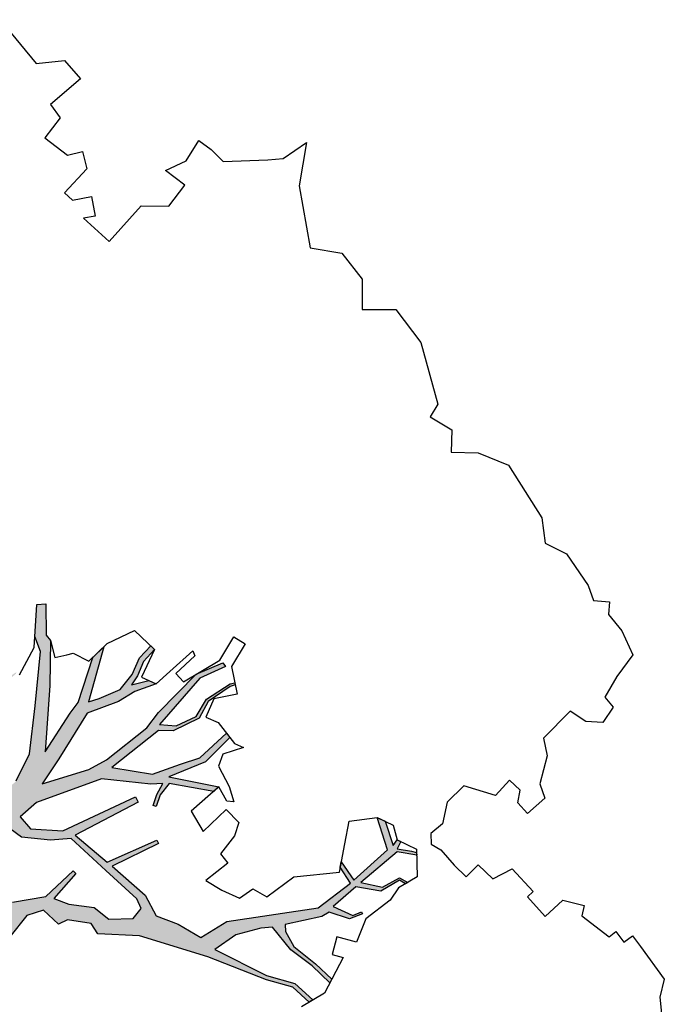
# Model space of a CAD drawing. Header units: feet. Extents: x 1377751 to 1381179, y 448542 to 452320.
# Tile 55 of 205: x 1377902.71 to 1377910.39, y 449349.91 to 449361.63. Entities that reach past the tile are written whole.
import ezdxf

# ---------------------------------------------------------------- set-up
doc = ezdxf.new("R2010")
doc.units = ezdxf.units.FT
doc.header["$MEASUREMENT"] = 0
doc.layers.add('MA- HONEY LOCUST TREE', color=3, linetype='Continuous')
doc.layers.add('VG_P_Cells', color=3, linetype='Continuous')

# ---------------------------------------------------------------- blocks, each defined once
blk = doc.blocks.new('HONEY LOCUST')
at = {"layer": 'MA- HONEY LOCUST TREE'}
h = blk.add_hatch(color=256, dxfattribs=at)
h.dxf.hatch_style = 1
edge = h.paths.add_edge_path()
edge.add_line((0.808, 3.545), (0.77, 4.061))
edge.add_line((0.77, 4.061), (0.631, 4.61))
edge.add_line((0.631, 4.61), (0.503, 4.803))
edge.add_line((0.503, 4.803), (0.211, 4.962))
edge.add_line((0.211, 4.962), (0.204, 5.527))
edge.add_line((0.204, 5.527), (0.218, 5.527))
edge.add_line((0.218, 5.527), (0.249, 5.007))
edge.add_line((0.249, 5.007), (0.532, 4.855))
edge.add_line((0.532, 4.855), (0.636, 4.891))
edge.add_line((0.636, 4.891), (0.506, 5.41))
edge.add_line((0.506, 5.41), (0.363, 5.578))
edge.add_line((0.363, 5.578), (0.276, 5.597))
edge.add_line((0.276, 5.597), (0.28, 5.616))
edge.add_line((0.28, 5.616), (0.384, 5.593))
edge.add_line((0.384, 5.593), (0.517, 5.447))
edge.add_line((0.517, 5.447), (0.532, 5.517))
edge.add_line((0.532, 5.517), (0.543, 5.505))
edge.add_line((0.543, 5.505), (0.536, 5.436))
edge.add_line((0.536, 5.436), (0.683, 4.912))
edge.add_line((0.683, 4.912), (0.75, 4.606))
edge.add_line((0.75, 4.606), (0.875, 4.15))
edge.add_line((0.875, 4.15), (0.944, 3.898))
edge.add_line((0.944, 3.898), (0.964, 3.65))
edge.add_line((0.964, 3.65), (1.207, 3.731))
edge.add_line((1.207, 3.731), (1.43, 4.117))
edge.add_line((1.43, 4.117), (1.447, 4.602))
edge.add_line((1.447, 4.602), (1.33, 4.944))
edge.add_line((1.33, 4.944), (0.975, 5.393))
edge.add_line((0.975, 5.393), (0.563, 5.896))
edge.add_line((0.563, 5.896), (0.388, 5.975))
edge.add_line((0.388, 5.975), (0.135, 6.261))
edge.add_line((0.135, 6.261), (0.205, 6.344))
edge.add_line((0.205, 6.344), (0.473, 6.081))
edge.add_line((0.473, 6.081), (0.555, 6.074))
edge.add_line((0.555, 6.074), (0.925, 5.689))
edge.add_line((0.925, 5.689), (1.444, 5.09))
edge.add_line((1.444, 5.09), (1.333, 5.627))
edge.add_line((1.333, 5.627), (1.309, 5.783))
edge.add_line((1.309, 5.783), (1.053, 6.285))
edge.add_line((1.053, 6.285), (1.056, 6.471))
edge.add_line((1.056, 6.471), (1.388, 5.878))
edge.add_line((1.388, 5.878), (1.451, 5.996))
edge.add_line((1.451, 5.996), (1.554, 6.247))
edge.add_line((1.554, 6.247), (1.528, 6.474))
edge.add_line((1.528, 6.474), (1.448, 6.678))
edge.add_line((1.448, 6.678), (1.444, 6.872))
edge.add_line((1.444, 6.872), (1.504, 6.873))
edge.add_line((1.504, 6.873), (1.514, 6.679))
edge.add_line((1.514, 6.679), (1.583, 6.507))
edge.add_line((1.583, 6.507), (1.609, 6.381))
edge.add_line((1.609, 6.381), (1.718, 6.564))
edge.add_line((1.718, 6.564), (1.807, 6.596))
edge.add_line((1.807, 6.596), (1.693, 6.355))
edge.add_line((1.693, 6.355), (1.637, 6.132))
edge.add_line((1.637, 6.132), (1.474, 5.77))
edge.add_line((1.474, 5.77), (1.618, 5.148))
edge.add_line((1.618, 5.148), (1.688, 4.796))
edge.add_line((1.688, 4.796), (1.963, 5.309))
edge.add_line((1.963, 5.309), (2.031, 5.541))
edge.add_line((2.031, 5.541), (2.098, 6.15))
edge.add_line((2.098, 6.15), (2.069, 6.377))
edge.add_line((2.069, 6.377), (2.064, 7.015))
edge.add_line((2.064, 7.015), (2.192, 7.338))
edge.add_line((2.192, 7.338), (2.246, 7.327))
edge.add_line((2.246, 7.327), (2.129, 7.014))
edge.add_line((2.129, 7.014), (2.178, 6.285))
edge.add_line((2.178, 6.285), (2.33, 6.414))
edge.add_line((2.33, 6.414), (2.419, 6.662))
edge.add_line((2.419, 6.662), (2.361, 6.894))
edge.add_line((2.361, 6.894), (2.43, 7.22))
edge.add_line((2.43, 7.22), (2.462, 7.268))
edge.add_line((2.462, 7.268), (2.482, 7.254))
edge.add_line((2.482, 7.254), (2.454, 7.198))
edge.add_line((2.454, 7.198), (2.394, 6.889))
edge.add_line((2.394, 6.889), (2.461, 6.671))
edge.add_line((2.461, 6.671), (2.347, 6.344))
edge.add_line((2.347, 6.344), (2.222, 6.225))
edge.add_line((2.222, 6.225), (2.138, 5.521))
edge.add_line((2.138, 5.521), (2.537, 5.805))
edge.add_line((2.537, 5.805), (2.688, 6.126))
edge.add_line((2.688, 6.126), (2.798, 6.345))
edge.add_line((2.798, 6.345), (2.813, 6.775))
edge.add_line((2.813, 6.775), (2.879, 6.767))
edge.add_line((2.879, 6.767), (2.878, 6.357))
edge.add_line((2.878, 6.357), (2.696, 5.923))
edge.add_line((2.696, 5.923), (3.204, 6.259))
edge.add_line((3.204, 6.259), (3.198, 6.178))
edge.add_line((3.198, 6.178), (2.755, 5.868))
edge.add_line((2.755, 5.868), (2.775, 5.698))
edge.add_line((2.775, 5.698), (2.841, 5.565))
edge.add_line((2.841, 5.565), (2.806, 5.548))
edge.add_line((2.806, 5.548), (2.745, 5.67))
edge.add_line((2.745, 5.67), (2.704, 5.816))
edge.add_line((2.704, 5.816), (2.606, 5.71))
edge.add_line((2.606, 5.71), (2.149, 5.338))
edge.add_line((2.149, 5.338), (1.801, 4.591))
edge.add_line((1.801, 4.591), (1.782, 4.331))
edge.add_line((1.782, 4.331), (1.97, 4.317))
edge.add_line((1.97, 4.317), (2.259, 4.577))
edge.add_line((2.259, 4.577), (2.583, 5.473))
edge.add_line((2.583, 5.473), (2.652, 5.453))
edge.add_line((2.652, 5.453), (2.399, 4.643))
edge.add_line((2.399, 4.643), (2.896, 4.684))
edge.add_line((2.896, 4.684), (3.131, 5.288))
edge.add_line((3.131, 5.288), (3.171, 5.272))
edge.add_line((3.171, 5.272), (2.972, 4.694))
edge.add_line((2.972, 4.694), (3.496, 4.727))
edge.add_line((3.496, 4.727), (3.759, 4.645))
edge.add_line((3.759, 4.645), (4.018, 4.76))
edge.add_line((4.018, 4.76), (4.318, 4.837))
edge.add_line((4.318, 4.837), (4.404, 5.193))
edge.add_line((4.404, 5.193), (5.057, 6.078))
edge.add_line((5.057, 6.078), (5.12, 6.556))
edge.add_line((5.12, 6.556), (4.901, 6.605))
edge.add_line((4.901, 6.605), (4.864, 6.659))
edge.add_line((4.864, 6.659), (5.124, 6.611))
edge.add_line((5.124, 6.611), (5.152, 7.15))
edge.add_line((5.152, 7.15), (4.792, 7.333))
edge.add_line((4.792, 7.333), (4.892, 7.369))
edge.add_line((4.892, 7.369), (5.163, 7.23))
edge.add_line((5.163, 7.23), (5.149, 7.312))
edge.add_line((5.149, 7.312), (5.194, 7.328))
edge.add_line((5.194, 7.328), (5.225, 7.239))
edge.add_line((5.225, 7.239), (5.367, 7.338))
edge.add_line((5.367, 7.338), (5.421, 7.37))
edge.add_line((5.421, 7.37), (5.443, 7.349))
edge.add_line((5.443, 7.349), (5.25, 7.212))
edge.add_line((5.25, 7.212), (5.203, 6.649))
edge.add_line((5.203, 6.649), (5.426, 6.792))
edge.add_line((5.426, 6.792), (5.487, 7.013))
edge.add_line((5.487, 7.013), (5.597, 7.044))
edge.add_line((5.597, 7.044), (5.589, 7.013))
edge.add_line((5.589, 7.013), (5.507, 6.993))
edge.add_line((5.507, 6.993), (5.443, 6.745))
edge.add_line((5.443, 6.745), (5.196, 6.57))
edge.add_line((5.196, 6.57), (5.17, 6.213))
edge.add_line((5.17, 6.213), (5.413, 6.301))
edge.add_line((5.413, 6.301), (5.456, 6.409))
edge.add_line((5.456, 6.409), (5.479, 6.399))
edge.add_line((5.479, 6.399), (5.412, 6.247))
edge.add_line((5.412, 6.247), (5.186, 6.132))
edge.add_line((5.186, 6.132), (5.16, 6.032))
edge.add_line((5.16, 6.032), (4.919, 5.656))
edge.add_line((4.919, 5.656), (4.981, 5.603))
edge.add_line((4.981, 5.603), (5.178, 5.547))
edge.add_line((5.178, 5.547), (5.506, 5.582))
edge.add_line((5.506, 5.582), (5.772, 5.59))
edge.add_line((5.772, 5.59), (5.787, 5.543))
edge.add_line((5.787, 5.543), (5.495, 5.538))
edge.add_line((5.495, 5.538), (5.18, 5.494))
edge.add_line((5.18, 5.494), (4.836, 5.53))
edge.add_line((4.836, 5.53), (4.744, 5.424))
edge.add_line((4.744, 5.424), (4.593, 5.156))
edge.add_line((4.593, 5.156), (4.536, 4.856))
edge.add_line((4.536, 4.856), (5.191, 5.074))
edge.add_line((5.191, 5.074), (5.497, 5.241))
edge.add_line((5.497, 5.241), (5.788, 5.257))
edge.add_line((5.788, 5.257), (5.775, 5.206))
edge.add_line((5.775, 5.206), (5.511, 5.194))
edge.add_line((5.511, 5.194), (5.229, 5.036))
edge.add_line((5.229, 5.036), (4.538, 4.735))
edge.add_line((4.538, 4.735), (3.788, 4.339))
edge.add_line((3.788, 4.339), (3.419, 4.003))
edge.add_line((3.419, 4.003), (3.277, 4.033))
edge.add_line((3.277, 4.033), (3.047, 3.865))
edge.add_line((3.047, 3.865), (3.007, 3.754))
edge.add_line((3.007, 3.754), (2.763, 3.745))
edge.add_line((2.763, 3.745), (2.67, 3.559))
edge.add_line((2.67, 3.559), (2.705, 3.237))
edge.add_line((2.705, 3.237), (2.637, 2.371))
edge.add_line((2.637, 2.371), (2.719, 2.08))
edge.add_line((2.719, 2.08), (2.903, 2.075))
edge.add_line((2.903, 2.075), (3.074, 2.281))
edge.add_line((3.074, 2.281), (3.124, 2.215))
edge.add_line((3.124, 2.215), (2.983, 2.017))
edge.add_line((2.983, 2.017), (3.304, 1.979))
edge.add_line((3.304, 1.979), (3.583, 2.044))
edge.add_line((3.583, 2.044), (3.823, 1.865))
edge.add_line((3.823, 1.865), (3.055, 1.838))
edge.add_line((3.055, 1.838), (2.796, 1.767))
edge.add_line((2.796, 1.767), (2.658, 1.514))
edge.add_line((2.658, 1.514), (2.497, 1.669))
edge.add_line((2.497, 1.669), (2.272, 1.612))
edge.add_line((2.272, 1.612), (2.231, 1.777))
edge.add_line((2.231, 1.777), (2.388, 2.217))
edge.add_line((2.388, 2.217), (2.465, 2.542))
edge.add_line((2.465, 2.542), (2.434, 3.251))
edge.add_line((2.434, 3.251), (2.142, 3.015))
edge.add_line((2.142, 3.015), (2.012, 3.03))
edge.add_line((2.012, 3.03), (2.026, 3.149))
edge.add_line((2.026, 3.149), (1.966, 3.186))
edge.add_line((1.966, 3.186), (2.435, 3.552))
edge.add_line((2.435, 3.552), (2.671, 3.879))
edge.add_line((2.671, 3.879), (2.684, 4.326))
edge.add_line((2.684, 4.326), (2.726, 4.325))
edge.add_line((2.726, 4.325), (2.752, 3.928))
edge.add_line((2.752, 3.928), (2.928, 4.007))
edge.add_line((2.928, 4.007), (3.168, 4.191))
edge.add_line((3.168, 4.191), (3.391, 4.219))
edge.add_line((3.391, 4.219), (3.59, 4.429))
edge.add_line((3.59, 4.429), (3.572, 4.58))
edge.add_line((3.572, 4.58), (3.455, 4.625))
edge.add_line((3.455, 4.625), (2.954, 4.603))
edge.add_line((2.954, 4.603), (2.395, 4.581))
edge.add_line((2.395, 4.581), (2.235, 4.393))
edge.add_line((2.235, 4.393), (1.964, 4.174))
edge.add_line((1.964, 4.174), (1.705, 4.134))
edge.add_line((1.705, 4.134), (1.698, 3.959))
edge.add_line((1.698, 3.959), (1.694, 3.869))
edge.add_line((1.694, 3.869), (1.641, 3.739))
edge.add_line((1.641, 3.739), (1.676, 3.606))
edge.add_line((1.676, 3.606), (1.871, 3.245))
edge.add_line((1.871, 3.245), (1.716, 3.341))
edge.add_line((1.716, 3.341), (1.44, 3.276))
edge.add_line((1.44, 3.276), (1.351, 3.355))
edge.add_line((1.351, 3.355), (1.292, 3.493))
edge.add_line((1.292, 3.493), (1.039, 3.459))
edge.add_line((1.039, 3.459), (0.808, 3.545))
for p, q in [((-1.543, 12.088, 17.496), (-1.485, 12.42, 17.496)), ((-1.485, 12.42, 17.496), (-1.181, 11.994, 17.496)), ((-1.661, 11.948, 17.496), (-1.543, 12.088, 17.496)), ((-1.181, 11.994, 17.496), (-0.566, 11.565, 17.496)), ((-2.024, 11.559, 17.496), (-1.661, 11.948, 17.496)), ((-0.566, 11.565, 17.496), (-0.254, 11.786, 17.496)), ((-0.254, 11.786, 17.496), (0.136, 11.739, 17.496)), ((0.136, 11.739, 17.496), (0.393, 11.483, 17.496)), ((0.393, 11.483, 17.496), (0.676, 11.766, 17.496)), ((0.676, 11.766, 17.496), (1.163, 11.698, 17.496)), ((1.163, 11.698, 17.496), (1.825, 11.321, 17.496)), ((-2.408, 11.531, 17.496), (-2.226, 11.559, 17.496)), ((-2.343, 11.251, 17.496), (-2.408, 11.531, 17.496)), ((-2.226, 11.559, 17.496), (-2.024, 11.559, 17.496)), ((2.575, 11.254, 17.496), (2.934, 11.404, 17.496)), ((2.934, 11.404, 17.496), (3.656, 11.241, 17.496)), ((-2.436, 10.996, 17.496), (-2.343, 11.251, 17.496)), ((1.825, 11.321, 17.496), (1.868, 11.151, 17.496)), ((2.342, 11.032, 17.496), (2.575, 11.254, 17.496)), ((1.868, 11.151, 17.496), (2.158, 11.225, 17.496)), ((2.158, 11.225, 17.496), (2.342, 11.032, 17.496)), ((3.656, 11.241, 17.496), (3.899, 11.056, 17.496)), ((3.899, 11.056, 17.496), (4.17, 11.146, 17.496)), ((4.17, 11.146, 17.496), (4.617, 11.062, 17.496)), ((-4.425, 10.808, 17.496), (-4.211, 11.074, 17.496)), ((-4.211, 11.074, 17.496), (-3.923, 11.053, 17.496)), ((-3.923, 11.053, 17.496), (-3.957, 10.586, 17.496)), ((-2.149, 11.036, 17.496), (-2.436, 10.996, 17.496)), ((-2.106, 10.723, 17.496), (-2.149, 11.036, 17.496)), ((4.617, 11.062, 17.496), (4.789, 10.982, 17.496)), ((4.789, 10.982, 17.496), (4.933, 11.105, 17.496)), ((4.933, 11.105, 17.496), (5.033, 10.988, 17.496)), ((5.033, 10.988, 17.496), (5.282, 10.966, 17.496)), ((5.282, 10.966, 17.496), (5.576, 10.854, 17.496)), ((-5.098, 10.872, 17.496), (-4.425, 10.808, 17.496)), ((5.576, 10.854, 17.496), (5.624, 10.538, 17.496)), ((-2.341, 10.495, 17.496), (-2.106, 10.723, 17.496)), ((-3.957, 10.586, 17.496), (-3.764, 10.553, 17.496)), ((-3.764, 10.553, 17.496), (-3.724, 10.257, 17.496)), ((-3.388, 10.303, 17.496), (-3.294, 10.459, 17.496)), ((-3.294, 10.459, 17.496), (-3.11, 10.347, 17.496)), ((-2.311, 9.926, 17.496), (-2.341, 10.495, 17.496)), ((5.624, 10.538, 17.496), (5.695, 10.262, 17.496)), ((-3.11, 10.347, 17.496), (-3.098, 9.959, 17.496)), ((-3.724, 10.257, 17.496), (-3.388, 10.303, 17.496)), ((5.695, 10.262, 17.496), (5.852, 10.248, 17.496)), ((5.852, 10.248, 17.496), (5.893, 10.034, 17.496)), ((-2.967, 9.963, 17.496), (-2.839, 10.153, 17.496)), ((-2.839, 10.153, 17.496), (-2.644, 10.021, 17.496)), ((-3.098, 9.959, 17.496), (-2.967, 9.963, 17.496)), ((-2.644, 10.021, 17.496), (-2.722, 9.905, 17.496)), ((5.893, 10.034, 17.496), (5.743, 9.899, 17.496)), ((-2.722, 9.905, 17.496), (-2.311, 9.926, 17.496)), ((5.743, 9.899, 17.496), (5.524, 9.853, 17.496)), ((5.524, 9.853, 17.496), (5.524, 9.401, 17.496)), ((5.524, 9.401, 17.496), (5.707, 9.283, 17.496)), ((5.707, 9.283, 17.496), (5.88, 8.987, 17.496)), ((5.88, 8.987, 17.496), (6.041, 8.906, 17.496)), ((6.041, 8.906, 17.496), (6.025, 8.632, 17.496)), ((5.767, 8.766, 17.496), (5.594, 8.761, 17.496)), ((5.594, 8.761, 17.496), (5.602, 8.515, 17.496)), ((5.853, 8.642, 17.496), (5.767, 8.766, 17.496)), ((6.025, 8.632, 17.496), (5.853, 8.642, 17.496)), ((5.602, 8.515, 17.496), (5.255, 8.331, 17.496)), ((7.921, 8.36, 17.496), (7.939, 8.485, 17.496)), ((7.939, 8.485, 17.496), (8.095, 8.463, 17.496)), ((8.095, 8.463, 17.496), (8.57, 8.391, 17.496)), ((5.255, 8.331, 17.496), (5.255, 8.051, 17.496)), ((7.053, 8.199, 17.496), (7.278, 8.335, 17.496)), ((7.278, 8.335, 17.496), (7.342, 8.229, 17.496)), ((7.749, 8.283, 17.496), (7.762, 8.382, 17.496)), ((7.762, 8.382, 17.496), (7.921, 8.36, 17.496)), ((8.57, 8.391, 17.496), (8.685, 8.199, 17.496)), ((7.342, 8.229, 17.496), (7.749, 8.283, 17.496)), ((7.04, 7.915, 17.496), (7.053, 8.199, 17.496)), ((8.685, 8.199, 17.496), (8.866, 8.051, 17.496)), ((5.255, 8.051, 17.496), (5.396, 7.832, 17.496)), ((6.282, 7.79, 17.496), (6.363, 8.039, 17.496)), ((6.363, 8.039, 17.496), (6.729, 8.022, 17.496)), ((6.729, 8.022, 17.496), (6.725, 7.93, 17.496)), ((6.725, 7.93, 17.496), (7.04, 7.915, 17.496)), ((5.396, 7.832, 17.496), (5.378, 7.651, 17.496)), ((6.041, 7.786, 17.496), (6.282, 7.79, 17.496)), ((6.044, 7.583, 17.496), (6.041, 7.786, 17.496)), ((2.065, 7.646, 17.496), (2.22, 7.685, 17.496)), ((2.144, 7.333, 17.496), (2.065, 7.646, 17.496)), ((2.22, 7.685, 17.496), (2.297, 7.378, 17.496)), ((5.378, 7.651, 17.496), (5.473, 7.563, 17.496)), ((5.473, 7.563, 17.496), (5.601, 7.597, 17.496)), ((5.601, 7.597, 17.496), (5.842, 7.58, 17.496)), ((5.842, 7.58, 17.496), (6.044, 7.583, 17.496)), ((4.792, 7.333, 17.496), (4.992, 7.405, 17.496)), ((4.992, 7.405, 17.496), (5.149, 7.312, 17.496)), ((5.149, 7.312, 17.496), (5.393, 7.398, 17.496)), ((5.393, 7.398, 17.496), (5.629, 7.169, 17.496)), ((2.02, 6.843, 17.496), (2.144, 7.333, 17.496)), ((2.064, 7.015, 17.496), (2.192, 7.338, 17.496)), ((2.246, 7.327, 17.496), (2.129, 7.014, 17.496)), ((2.192, 7.338, 17.496), (2.246, 7.327, 17.496)), ((2.297, 7.378, 17.496), (2.577, 7.191, 17.496)), ((2.43, 7.22, 17.496), (2.462, 7.268, 17.496)), ((2.462, 7.268, 17.496), (2.482, 7.254, 17.496)), ((4.589, 7.066, 17.496), (4.792, 7.333, 17.496)), ((4.792, 7.333, 17.496), (4.892, 7.369, 17.496)), ((5.152, 7.15, 17.496), (4.792, 7.333, 17.496)), ((4.892, 7.369, 17.496), (5.163, 7.23, 17.496)), ((5.149, 7.312, 17.496), (5.194, 7.328, 17.496)), ((5.163, 7.23, 17.496), (5.149, 7.312, 17.496)), ((5.194, 7.328, 17.496), (5.225, 7.239, 17.496)), ((5.225, 7.239, 17.496), (5.367, 7.338, 17.496)), ((5.443, 7.349, 17.496), (5.25, 7.212, 17.496)), ((5.367, 7.338, 17.496), (5.421, 7.37, 17.496)), ((5.421, 7.37, 17.496), (5.443, 7.349, 17.496)), ((1.819, 6.817, 17.496), (1.838, 7.185, 17.496)), ((1.838, 7.185, 17.496), (1.899, 7.158, 17.496)), ((1.899, 7.158, 17.496), (1.886, 6.848, 17.496)), ((2.361, 6.894, 17.496), (2.43, 7.22, 17.496)), ((2.454, 7.198, 17.496), (2.394, 6.889, 17.496)), ((2.577, 7.191, 17.496), (2.421, 6.958, 17.496)), ((2.482, 7.254, 17.496), (2.454, 7.198, 17.496)), ((5.124, 6.611, 17.496), (5.152, 7.15, 17.496)), ((5.25, 7.212, 17.496), (5.203, 6.649, 17.496)), ((5.629, 7.169, 17.496), (5.564, 6.919, 17.496)), ((4.742, 6.84, 17.496), (4.589, 7.066, 17.496)), ((5.487, 7.013, 17.496), (5.597, 7.044, 17.496)), ((5.597, 7.044, 17.496), (5.589, 7.013, 17.496)), ((2.069, 6.377, 17.496), (2.064, 7.015, 17.496)), ((2.129, 7.014, 17.496), (2.178, 6.285, 17.496)), ((2.421, 6.958, 17.496), (2.506, 6.735, 17.496)), ((5.426, 6.792, 17.496), (5.487, 7.013, 17.496)), ((5.507, 6.993, 17.496), (5.443, 6.745, 17.496)), ((5.589, 7.013, 17.496), (5.507, 6.993, 17.496)), ((5.564, 6.919, 17.496), (5.6, 6.747, 17.496)), ((1.057, 6.524, 17.496), (1.176, 6.866, 17.496)), ((1.176, 6.866, 17.496), (1.504, 6.873, 17.496)), ((1.444, 6.872, 17.496), (1.504, 6.873, 17.496)), ((1.448, 6.678, 17.496), (1.444, 6.872, 17.496)), ((1.504, 6.873, 17.496), (1.63, 6.531, 17.496)), ((1.504, 6.873, 17.496), (1.514, 6.679, 17.496)), ((1.807, 6.596, 17.496), (1.819, 6.817, 17.496)), ((1.886, 6.848, 17.496), (2.02, 6.843, 17.496)), ((2.419, 6.662, 17.496), (2.361, 6.894, 17.496)), ((2.394, 6.889, 17.496), (2.461, 6.671, 17.496)), ((4.935, 6.555, 17.496), (4.742, 6.84, 17.496)), ((2.506, 6.735, 17.496), (2.656, 6.793, 17.496)), ((2.656, 6.793, 17.496), (2.969, 6.756, 17.496)), ((2.798, 6.345, 17.496), (2.813, 6.775, 17.496)), ((2.813, 6.775, 17.496), (2.879, 6.767, 17.496)), ((2.879, 6.767, 17.496), (2.878, 6.357, 17.496)), ((3.079, 6.796, 17.496), (2.96, 6.569, 17.496)), ((2.969, 6.756, 17.496), (3.079, 6.796, 17.496)), ((5.443, 6.745, 17.496), (5.196, 6.57, 17.496)), ((5.203, 6.649, 17.496), (5.426, 6.792, 17.496)), ((5.6, 6.747, 17.496), (5.55, 6.383, 17.496)), ((1.528, 6.474, 17.496), (1.448, 6.678, 17.496)), ((1.514, 6.679, 17.496), (1.583, 6.507, 17.496)), ((1.609, 6.381, 17.496), (1.718, 6.564, 17.496)), ((1.63, 6.531, 17.496), (1.807, 6.596, 17.496)), ((1.807, 6.596, 17.496), (1.693, 6.355, 17.496)), ((1.718, 6.564, 17.496), (1.807, 6.596, 17.496)), ((2.33, 6.414, 17.496), (2.419, 6.662, 17.496)), ((2.461, 6.671, 17.496), (2.347, 6.344, 17.496)), ((2.96, 6.569, 17.496), (3.026, 6.428, 17.496)), ((4.901, 6.605, 17.496), (4.864, 6.659, 17.496)), ((4.864, 6.659, 17.496), (5.124, 6.611, 17.496)), ((5.12, 6.556, 17.496), (4.901, 6.605, 17.496)), ((5.196, 6.57, 17.496), (5.17, 6.213, 17.496)), ((1.052, 6.222, 17.496), (1.057, 6.524, 17.496)), ((1.053, 6.285, 17.496), (1.056, 6.471, 17.496)), ((1.056, 6.471, 17.496), (1.388, 5.878, 17.496)), ((1.554, 6.247, 17.496), (1.528, 6.474, 17.496)), ((1.583, 6.507, 17.496), (1.609, 6.381, 17.496)), ((4.591, 6.133, 17.496), (4.935, 6.555, 17.496)), ((5.057, 6.078, 17.496), (5.12, 6.556, 17.496)), ((0.135, 6.261, 17.496), (0.205, 6.344, 17.496)), ((0.135, 6.261, 17.496), (0.205, 6.344, 17.496)), ((0.205, 6.344, 17.496), (0.473, 6.081, 17.496)), ((0.205, 6.344, 17.496), (0.473, 6.081, 17.496)), ((1.693, 6.355, 17.496), (1.637, 6.132, 17.496)), ((2.098, 6.15, 17.496), (2.069, 6.377, 17.496)), ((2.178, 6.285, 17.496), (2.33, 6.414, 17.496)), ((2.347, 6.344, 17.496), (2.222, 6.225, 17.496)), ((2.688, 6.126, 17.496), (2.798, 6.345, 17.496)), ((2.878, 6.357, 17.496), (2.696, 5.923, 17.496)), ((3.026, 6.428, 17.496), (3.288, 6.348, 17.496)), ((3.288, 6.348, 17.496), (3.455, 6.259, 17.496)), ((5.479, 6.399, 17.496), (5.412, 6.247, 17.496)), ((5.413, 6.301, 17.496), (5.456, 6.409, 17.496)), ((5.456, 6.409, 17.496), (5.479, 6.399, 17.496)), ((5.55, 6.383, 17.496), (5.67, 6.11, 17.496)), ((0.474, 5.877, 17.496), (0.135, 6.261, 17.496)), ((0.388, 5.975, 17.496), (0.135, 6.261, 17.496)), ((0.851, 6.158, 17.496), (1.052, 6.222, 17.496)), ((1.309, 5.783, 17.496), (1.053, 6.285, 17.496)), ((1.451, 5.996, 17.496), (1.554, 6.247, 17.496)), ((2.222, 6.225, 17.496), (2.138, 5.521, 17.496)), ((2.696, 5.923, 17.496), (3.204, 6.259, 17.496)), ((3.204, 6.259, 17.496), (3.174, 5.82, 17.496)), ((3.204, 6.259, 17.496), (3.198, 6.178, 17.496)), ((3.389, 6.206, 17.496), (3.204, 6.259, 17.496)), ((3.455, 6.259, 17.496), (3.389, 6.206, 17.496)), ((5.17, 6.213, 17.496), (5.413, 6.301, 17.496)), ((5.412, 6.247, 17.496), (5.186, 6.132, 17.496)), ((0.81, 6.091, 17.496), (0.851, 6.158, 17.496)), ((1.637, 6.132, 17.496), (1.474, 5.77, 17.496)), ((2.031, 5.541, 17.496), (2.098, 6.15, 17.496)), ((2.537, 5.805, 17.496), (2.688, 6.126, 17.496)), ((3.198, 6.178, 17.496), (2.755, 5.868, 17.496)), ((3.447, 5.751, 17.496), (3.453, 6.129, 17.496)), ((3.453, 6.129, 17.496), (3.671, 6.126, 17.496)), ((3.671, 6.126, 17.496), (3.748, 5.977, 17.496)), ((4.533, 5.736, 17.496), (4.591, 6.133, 17.496)), ((5.186, 6.132, 17.496), (5.16, 6.032, 17.496)), ((5.67, 6.11, 17.496), (5.459, 5.989, 17.496)), ((0.473, 6.081, 17.496), (0.555, 6.074, 17.496)), ((0.473, 6.081, 17.496), (0.555, 6.074, 17.496)), ((0.555, 6.074, 17.496), (0.734, 5.965, 17.496)), ((0.555, 6.074, 17.496), (0.925, 5.689, 17.496)), ((0.734, 5.965, 17.496), (0.81, 6.091, 17.496)), ((1.388, 5.878, 17.496), (1.451, 5.996, 17.496)), ((3.748, 5.977, 17.496), (3.781, 5.708, 17.496)), ((4.404, 5.193, 17.496), (5.057, 6.078, 17.496)), ((5.16, 6.032, 17.496), (4.919, 5.656, 17.496)), ((5.459, 5.989, 17.496), (5.566, 5.802, 17.496)), ((0.563, 5.896, 17.496), (0.388, 5.975, 17.496)), ((0.581, 5.521, 17.496), (0.474, 5.877, 17.496)), ((0.975, 5.393, 17.496), (0.563, 5.896, 17.496)), ((2.755, 5.868, 17.496), (2.775, 5.698, 17.496)), ((5.566, 5.802, 17.496), (5.684, 5.87, 17.496)), ((5.684, 5.87, 17.496), (5.828, 5.412, 17.496)), ((1.333, 5.627, 17.496), (1.309, 5.783, 17.496)), ((1.474, 5.77, 17.496), (1.618, 5.148, 17.496)), ((2.138, 5.521, 17.496), (2.537, 5.805, 17.496)), ((2.704, 5.816, 17.496), (2.606, 5.71, 17.496)), ((2.745, 5.67, 17.496), (2.704, 5.816, 17.496)), ((3.174, 5.82, 17.496), (3.447, 5.751, 17.496)), ((0.925, 5.689, 17.496), (1.444, 5.09, 17.496)), ((1.444, 5.09, 17.496), (1.333, 5.627, 17.496)), ((2.606, 5.71, 17.496), (2.149, 5.338, 17.496)), ((2.806, 5.548, 17.496), (2.745, 5.67, 17.496)), ((2.775, 5.698, 17.496), (2.841, 5.565, 17.496)), ((3.781, 5.708, 17.496), (3.919, 5.693, 17.496)), ((3.919, 5.693, 17.496), (3.883, 5.361, 17.496)), ((4.312, 5.494, 17.496), (4.348, 5.687, 17.496)), ((4.348, 5.687, 17.496), (4.533, 5.736, 17.496)), ((4.919, 5.656, 17.496), (4.981, 5.603, 17.496)), ((1.963, 5.309, 17.496), (2.031, 5.541, 17.496)), ((2.841, 5.565, 17.496), (2.806, 5.548, 17.496)), ((4.836, 5.53, 17.496), (4.744, 5.424, 17.496)), ((5.18, 5.494, 17.496), (4.836, 5.53, 17.496)), ((4.981, 5.603, 17.496), (5.178, 5.547, 17.496)), ((5.178, 5.547, 17.496), (5.506, 5.582, 17.496)), ((5.495, 5.538, 17.496), (5.18, 5.494, 17.496)), ((5.787, 5.543, 17.496), (5.495, 5.538, 17.496)), ((5.506, 5.582, 17.496), (5.772, 5.59, 17.496)), ((5.772, 5.59, 17.496), (5.787, 5.543, 17.496)), ((1.33, 4.944, 17.496), (0.975, 5.393, 17.496)), ((2.259, 4.577, 17.496), (2.583, 5.473, 17.496)), ((2.652, 5.453, 17.496), (2.399, 4.643, 17.496)), ((2.583, 5.473, 17.496), (2.652, 5.453, 17.496)), ((3.883, 5.361, 17.496), (4.097, 5.414, 17.496)), ((4.097, 5.414, 17.496), (4.312, 5.494, 17.496)), ((4.744, 5.424, 17.496), (4.593, 5.156, 17.496)), ((5.828, 5.412, 17.496), (5.749, 5.102, 17.496)), ((1.688, 4.796, 17.496), (1.963, 5.309, 17.496)), ((2.149, 5.338, 17.496), (1.801, 4.591, 17.496)), ((2.896, 4.684, 17.496), (3.131, 5.288, 17.496)), ((3.131, 5.288, 17.496), (3.171, 5.272, 17.496)), ((3.171, 5.272, 17.496), (2.972, 4.694, 17.496)), ((4.318, 4.837, 17.496), (4.404, 5.193, 17.496)), ((5.191, 5.074, 17.496), (5.497, 5.241, 17.496)), ((5.511, 5.194, 17.496), (5.229, 5.036, 17.496)), ((5.497, 5.241, 17.496), (5.788, 5.257, 17.496)), ((5.775, 5.206, 17.496), (5.511, 5.194, 17.496)), ((5.788, 5.257, 17.496), (5.775, 5.206, 17.496)), ((1.618, 5.148, 17.496), (1.688, 4.796, 17.496)), ((4.593, 5.156, 17.496), (4.536, 4.856, 17.496)), ((4.536, 4.856, 17.496), (5.191, 5.074, 17.496)), ((1.447, 4.602, 17.496), (1.33, 4.944, 17.496)), ((5.229, 5.036, 17.496), (4.538, 4.735, 17.496)), ((4.018, 4.76, 17.496), (4.318, 4.837, 17.496)), ((2.972, 4.694, 17.496), (3.496, 4.727, 17.496)), ((3.496, 4.727, 17.496), (3.759, 4.645, 17.496)), ((3.759, 4.645, 17.496), (4.018, 4.76, 17.496)), ((4.538, 4.735, 17.496), (3.788, 4.339, 17.496)), ((1.801, 4.591, 17.496), (1.782, 4.331, 17.496)), ((1.97, 4.317, 17.496), (2.259, 4.577, 17.496)), ((2.395, 4.581, 17.496), (2.235, 4.393, 17.496)), ((2.954, 4.603, 17.496), (2.395, 4.581, 17.496)), ((2.399, 4.643, 17.496), (2.896, 4.684, 17.496)), ((3.455, 4.625, 17.496), (2.954, 4.603, 17.496)), ((3.572, 4.58, 17.496), (3.455, 4.625, 17.496)), ((3.59, 4.429, 17.496), (3.572, 4.58, 17.496)), ((2.235, 4.393, 17.496), (1.964, 4.174, 17.496)), ((3.391, 4.219, 17.496), (3.59, 4.429, 17.496)), ((3.788, 4.339, 17.496), (3.419, 4.003, 17.496)), ((1.782, 4.331, 17.496), (1.97, 4.317, 17.496)), ((2.671, 3.879, 17.496), (2.684, 4.326, 17.496)), ((2.684, 4.326, 17.496), (2.726, 4.325, 17.496)), ((2.726, 4.325, 17.496), (2.752, 3.928, 17.496)), ((1.964, 4.174, 17.496), (1.705, 4.134, 17.496)), ((2.928, 4.007, 17.496), (3.168, 4.191, 17.496)), ((3.168, 4.191, 17.496), (3.391, 4.219, 17.496)), ((2.752, 3.928, 17.496), (2.928, 4.007, 17.496)), ((3.277, 4.033, 17.496), (3.047, 3.865, 17.496)), ((3.419, 4.003, 17.496), (3.277, 4.033, 17.496)), ((2.435, 3.552, 17.496), (2.671, 3.879, 17.496)), ((3.007, 3.754, 17.496), (2.763, 3.745, 17.496)), ((3.047, 3.865, 17.496), (3.007, 3.754, 17.496)), ((2.763, 3.745, 17.496), (2.67, 3.559, 17.496)), ((2.67, 3.559, 17.496), (2.705, 3.237, 17.496))]:
    blk.add_line(p, q, dxfattribs=at)

msp = doc.modelspace()

# ---------------------------------------------------------------- block references
at = {"layer": 'VG_P_Cells', "rotation": 315.0000000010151}
msp.add_blockref('HONEY LOCUST', (1377898.393, 449350.333), dxfattribs=at)

doc.saveas('drawing.dxf')
